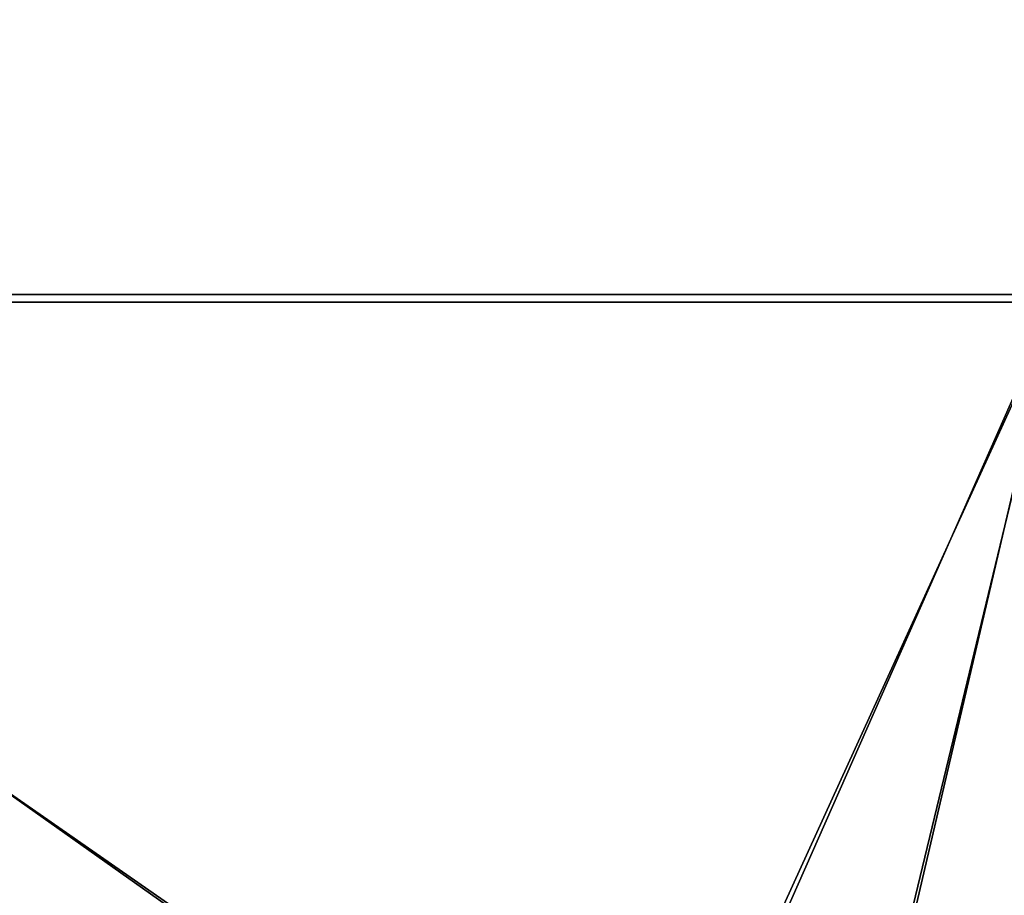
# Model space of a CAD drawing. Header units: metres. Extents: x 0 to 804, y -808 to 0.
# Tile 88 of 123: x 272 to 395, y -269 to -160. Entities that reach past the tile are written whole.
import ezdxf

# ---------------------------------------------------------------- set-up
doc = ezdxf.new("R2010")
doc.units = ezdxf.units.M

msp = doc.modelspace()

# ---------------------------------------------------------------- linework, layer by layer
at = {"layer": 'None012311'}
for points in [[(78.546486, -118.575203, 117.953323), (402.01651, -605.043579, 109.461983), (725.485901, -118.575211, 117.953323)], [(84.22982, -682.522278, 108.109589), (355.943726, -624.124634, 109.128922), (78.546486, -118.575203, 117.953323)], [(355.943726, -624.124634, 109.128922), (367.6427, -614.846802, 109.290871), (78.546486, -118.575203, 117.953323)], [(78.546486, -118.575203, 117.953323), (367.6427, -614.846802, 109.290871), (378.033203, -609.617432, 109.382149)], [(378.033203, -609.617432, 109.382149), (390.160004, -606.131226, 109.443001), (78.546486, -118.575203, 117.953323)], [(390.160004, -606.131226, 109.443001), (402.01651, -605.043579, 109.461983), (78.546486, -118.575203, 117.953323)], [(377.245544, -607.575745, 106.417328), (366.514679, -612.976318, 106.323059), (76.834984, -120.582596, 114.917824)], [(366.514679, -612.976318, 106.323059), (354.430603, -622.559387, 106.155792), (76.834984, -120.582596, 114.917824)], [(76.834984, -120.582596, 114.917824), (354.430603, -622.559387, 106.155792), (82.481255, -680.857727, 105.138191)], [(76.834984, -120.582596, 114.917824), (727.197449, -120.582596, 114.917824), (402.01651, -602.851624, 106.499786)], [(402.01651, -602.851624, 106.499786), (389.77063, -603.975037, 106.480179), (76.834984, -120.582596, 114.917824)], [(389.77063, -603.975037, 106.480179), (377.245544, -607.575745, 106.417328), (76.834984, -120.582596, 114.917824)]]:
    msp.add_3dface(points, dxfattribs=at)
at = {"layer": 'None012312'}
for points in [[(402.016327, -55.057472, 2077.158691), (102.280708, -155.085602, 2143.837158), (183.243256, -194.333832, 2170)], [(402.016327, -194.333832, 2170), (402.016327, -55.057472, 2077.158691), (183.243256, -194.333832, 2170)], [(104.10688, -156.916733, 2141.571289), (402.016327, -57.672642, 2075.415527), (183.243256, -195.279739, 2167.144043)], [(183.243256, -195.279739, 2167.144043), (402.016327, -57.672642, 2075.415527), (402.016327, -195.279739, 2167.144043)], [(313.940186, -332.992767, 2170), (327.26709, -323.616211, 2170), (183.243256, -194.333832, 2170)], [(327.26709, -323.616211, 2170), (349.835175, -312.256042, 2170), (183.243256, -194.333832, 2170)], [(183.243256, -194.333832, 2170), (349.835175, -312.256042, 2170), (402.016327, -194.333832, 2170)], [(270.22525, -391.913361, 2170), (281.586884, -369.314453, 2170), (183.243256, -194.333832, 2170)], [(281.586884, -369.314453, 2170), (290.949402, -355.994965, 2170), (183.243256, -194.333832, 2170)], [(183.243256, -194.333832, 2170), (290.949402, -355.994965, 2170), (301.777771, -343.837189, 2170)], [(301.777771, -343.837189, 2170), (313.940186, -332.992767, 2170), (183.243256, -194.333832, 2170)], [(349.835175, -312.256042, 2170), (376.220093, -304.667114, 2170), (402.016327, -194.333832, 2170)], [(402.016327, -194.333832, 2170), (376.220093, -304.667114, 2170), (402.016327, -302.29953, 2170)], [(402.016327, -195.279739, 2167.144043), (349.287262, -310.821747, 2167.144043), (183.243256, -195.279739, 2167.144043)], [(349.287262, -310.821747, 2167.144043), (326.474701, -322.301056, 2167.144043), (183.243256, -195.279739, 2167.144043)], [(183.243256, -195.279739, 2167.144043), (326.474701, -322.301056, 2167.144043), (313.010773, -331.770386, 2167.144043)], [(313.010773, -331.770386, 2167.144043), (300.722015, -342.721741, 2167.144043), (183.243256, -195.279739, 2167.144043)], [(300.722015, -342.721741, 2167.144043), (289.77066, -355.010529, 2167.144043), (183.243256, -195.279739, 2167.144043)], [(183.243256, -195.279739, 2167.144043), (289.77066, -355.010529, 2167.144043), (280.3013, -368.474457, 2167.144043)], [(280.3013, -368.474457, 2167.144043), (268.822021, -391.287018, 2167.144043), (183.243256, -195.279739, 2167.144043)], [(375.948975, -303.155945, 2167.144043), (349.287262, -310.821747, 2167.144043), (402.016327, -195.279739, 2167.144043)], [(402.016327, -300.764252, 2167.144043), (375.948975, -303.155945, 2167.144043), (402.016327, -195.279739, 2167.144043)]]:
    msp.add_3dface(points, dxfattribs=at)

doc.saveas('drawing.dxf')
